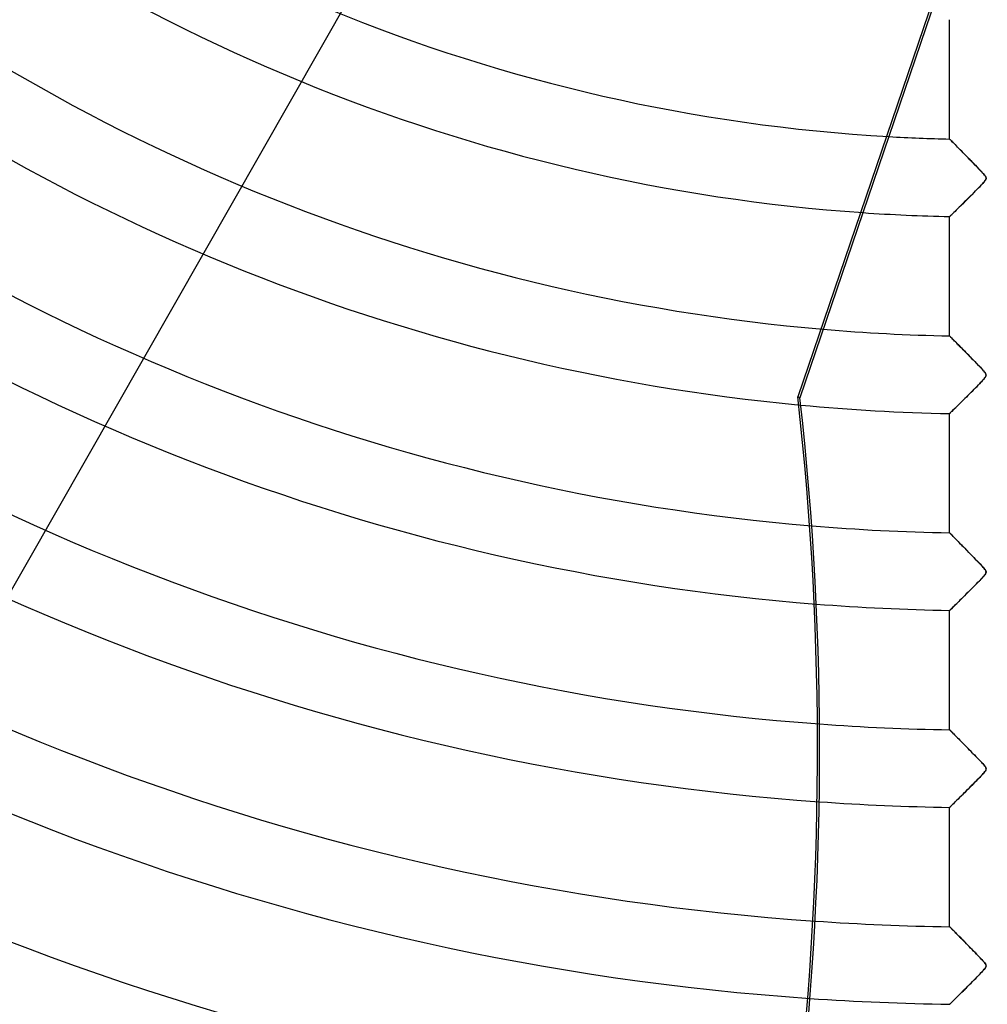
# Model space of a CAD drawing. Header units: millimetres. Extents: x -625 to 625, y -625 to 625.
# Tile 7 of 59: x -125 to 0, y -334 to -208. Entities that reach past the tile are written whole.
import ezdxf

# ---------------------------------------------------------------- set-up
doc = ezdxf.new("R2010")
doc.units = ezdxf.units.MM
doc.layers.add('HIDDEN', color=7, linetype='Continuous')
doc.layers.add('THICK', color=7, linetype='Continuous')

msp = doc.modelspace()

# ---------------------------------------------------------------- linework, layer by layer
at = {"layer": 'HIDDEN'}
for p, q in [((-4.99, -222.89), (-5, -222.88)), ((-4.96, -222.92), (-4.99, -222.89)), ((-4.91, -222.97), (-4.96, -222.92)), ((-4.85, -223.03), (-4.91, -222.97)), ((-4.77, -223.12), (-4.85, -223.03)), ((-4.67, -223.22), (-4.77, -223.12)), ((-4.56, -223.33), (-4.67, -223.22)), ((-4.43, -223.46), (-4.56, -223.33)), ((-4.29, -223.6), (-4.43, -223.46)), ((-4.14, -223.75), (-4.29, -223.6)), ((-3.99, -223.92), (-4.14, -223.75)), ((-3.82, -224.09), (-3.99, -223.92)), ((-3.64, -224.27), (-3.82, -224.09)), ((-3.45, -224.46), (-3.64, -224.27)), ((-3.26, -224.66), (-3.45, -224.46)), ((-3.05, -224.87), (-3.26, -224.66)), ((-2.84, -225.09), (-3.05, -224.87)), ((-2.62, -225.31), (-2.84, -225.09)), ((-2.39, -225.55), (-2.62, -225.31)), ((-2.15, -225.79), (-2.39, -225.55)), ((-1.91, -226.04), (-2.15, -225.79)), ((-1.67, -226.28), (-1.91, -226.04)), ((-1.45, -226.51), (-1.67, -226.28)), ((-1.24, -226.72), (-1.45, -226.51)), ((-1.05, -226.92), (-1.24, -226.72)), ((-0.88, -227.1), (-1.05, -226.92)), ((-0.73, -227.26), (-0.88, -227.1)), ((-0.61, -227.4), (-0.73, -227.26)), ((-0.51, -227.52), (-0.61, -227.4)), ((-0.43, -227.63), (-0.51, -227.52)), ((-0.38, -227.72), (-0.43, -227.63)), ((-0.34, -227.8), (-0.38, -227.72)), ((-0.32, -227.88), (-0.34, -227.8)), ((-0.34, -228.04), (-0.32, -227.96)), ((-0.32, -227.96), (-0.32, -227.88)), ((-1.47, -229.35), (-1.28, -229.16)), ((-1.28, -229.16), (-1.09, -228.97)), ((-1.09, -228.97), (-0.92, -228.79)), ((-0.92, -228.79), (-0.77, -228.63)), ((-0.77, -228.63), (-0.64, -228.48)), ((-0.64, -228.48), (-0.53, -228.35)), ((-0.53, -228.35), (-0.44, -228.23)), ((-0.44, -228.23), (-0.38, -228.13)), ((-0.38, -228.13), (-0.34, -228.04)), ((-2.69, -230.58), (-2.48, -230.37)), ((-2.48, -230.37), (-2.27, -230.16)), ((-2.27, -230.16), (-2.07, -229.96)), ((-2.07, -229.96), (-1.86, -229.75)), ((-1.86, -229.75), (-1.66, -229.55)), ((-1.66, -229.55), (-1.47, -229.35)), ((-4.04, -231.92), (-3.87, -231.75)), ((-3.87, -231.75), (-3.69, -231.57)), ((-3.69, -231.57), (-3.5, -231.38)), ((-3.5, -231.38), (-3.3, -231.19)), ((-3.3, -231.19), (-3.1, -230.99)), ((-3.1, -230.99), (-2.9, -230.79)), ((-2.9, -230.79), (-2.69, -230.58)), ((-5, -232.86), (-4.99, -232.85)), ((-4.99, -232.85), (-4.96, -232.82)), ((-4.96, -232.82), (-4.9, -232.77)), ((-4.9, -232.77), (-4.83, -232.69)), ((-4.83, -232.69), (-4.73, -232.6)), ((-4.73, -232.6), (-4.62, -232.49)), ((-4.62, -232.49), (-4.5, -232.37)), ((-4.5, -232.37), (-4.36, -232.23)), ((-4.36, -232.23), (-4.21, -232.08)), ((-4.21, -232.08), (-4.04, -231.92)), ((-4.99, -248.22), (-5, -248.21)), ((-4.97, -248.24), (-4.99, -248.22)), ((-4.94, -248.28), (-4.97, -248.24)), ((-4.89, -248.32), (-4.94, -248.28)), ((-4.83, -248.39), (-4.89, -248.32)), ((-4.75, -248.46), (-4.83, -248.39)), ((-4.67, -248.55), (-4.75, -248.46)), ((-4.58, -248.64), (-4.67, -248.55)), ((-4.48, -248.75), (-4.58, -248.64)), ((-4.36, -248.86), (-4.48, -248.75)), ((-4.25, -248.98), (-4.36, -248.86)), ((-4.12, -249.11), (-4.25, -248.98)), ((-3.99, -249.24), (-4.12, -249.11)), ((-3.85, -249.38), (-3.99, -249.24)), ((-3.71, -249.53), (-3.85, -249.38)), ((-3.56, -249.68), (-3.71, -249.53)), ((-3.41, -249.83), (-3.56, -249.68)), ((-3.25, -250), (-3.41, -249.83)), ((-3.08, -250.17), (-3.25, -250)), ((-2.91, -250.34), (-3.08, -250.17)), ((-2.73, -250.52), (-2.91, -250.34)), ((-2.55, -250.7), (-2.73, -250.52)), ((-2.37, -250.89), (-2.55, -250.7)), ((-2.18, -251.08), (-2.37, -250.89)), ((-1.99, -251.28), (-2.18, -251.08)), ((-1.8, -251.47), (-1.99, -251.28)), ((-1.61, -251.66), (-1.8, -251.47)), ((-1.44, -251.84), (-1.61, -251.66)), ((-1.27, -252.01), (-1.44, -251.84)), ((-1.12, -252.17), (-1.27, -252.01)), ((-0.98, -252.32), (-1.12, -252.17)), ((-0.85, -252.46), (-0.98, -252.32)), ((-0.74, -252.58), (-0.85, -252.46)), ((-0.64, -252.69), (-0.74, -252.58)), ((-0.56, -252.79), (-0.64, -252.69)), ((-0.49, -252.88), (-0.56, -252.79)), ((-0.43, -252.96), (-0.49, -252.88)), ((-0.38, -253.03), (-0.43, -252.96)), ((-0.35, -253.1), (-0.38, -253.03)), ((-0.33, -253.16), (-0.35, -253.1)), ((-0.32, -253.21), (-0.33, -253.16)), ((-0.33, -253.33), (-0.32, -253.27)), ((-0.32, -253.27), (-0.32, -253.21)), ((-1.48, -254.69), (-1.3, -254.51)), ((-1.3, -254.51), (-1.13, -254.34)), ((-1.13, -254.34), (-0.97, -254.17)), ((-0.97, -254.17), (-0.82, -254.01)), ((-0.82, -254.01), (-0.69, -253.86)), ((-0.69, -253.86), (-0.57, -253.73)), ((-0.57, -253.73), (-0.48, -253.61)), ((-0.48, -253.61), (-0.42, -253.52)), ((-0.42, -253.52), (-0.37, -253.45)), ((-0.37, -253.45), (-0.34, -253.39)), ((-0.34, -253.39), (-0.33, -253.33)), ((-2.63, -255.84), (-2.43, -255.65)), ((-2.43, -255.65), (-2.23, -255.45)), ((-2.23, -255.45), (-2.04, -255.26)), ((-2.04, -255.26), (-1.85, -255.07)), ((-1.85, -255.07), (-1.66, -254.88)), ((-1.66, -254.88), (-1.48, -254.69)), ((-3.91, -257.12), (-3.75, -256.96)), ((-3.75, -256.96), (-3.57, -256.79)), ((-3.57, -256.79), (-3.39, -256.61)), ((-3.39, -256.61), (-3.21, -256.42)), ((-3.21, -256.42), (-3.02, -256.23)), ((-3.02, -256.23), (-2.82, -256.04)), ((-2.82, -256.04), (-2.63, -255.84)), ((-5, -258.19), (-4.99, -258.18)), ((-4.99, -258.18), (-4.97, -258.16)), ((-4.97, -258.16), (-4.92, -258.12)), ((-4.92, -258.12), (-4.87, -258.06)), ((-4.87, -258.06), (-4.79, -257.99)), ((-4.79, -257.99), (-4.7, -257.9)), ((-4.7, -257.9), (-4.6, -257.8)), ((-4.6, -257.8), (-4.49, -257.69)), ((-4.49, -257.69), (-4.36, -257.56)), ((-4.36, -257.56), (-4.22, -257.42)), ((-4.22, -257.42), (-4.07, -257.28)), ((-4.07, -257.28), (-3.91, -257.12)), ((-4.99, -273.55), (-5, -273.54)), ((-4.96, -273.58), (-4.99, -273.55)), ((-4.91, -273.63), (-4.96, -273.58)), ((-4.84, -273.7), (-4.91, -273.63)), ((-4.76, -273.79), (-4.84, -273.7)), ((-4.65, -273.89), (-4.76, -273.79)), ((-4.54, -274.01), (-4.65, -273.89)), ((-4.41, -274.14), (-4.54, -274.01)), ((-4.26, -274.29), (-4.41, -274.14)), ((-4.11, -274.45), (-4.26, -274.29)), ((-3.94, -274.62), (-4.11, -274.45)), ((-3.77, -274.79), (-3.94, -274.62)), ((-3.59, -274.98), (-3.77, -274.79)), ((-3.39, -275.17), (-3.59, -274.98)), ((-3.19, -275.38), (-3.39, -275.17)), ((-2.98, -275.6), (-3.19, -275.38)), ((-2.76, -275.82), (-2.98, -275.6)), ((-2.53, -276.05), (-2.76, -275.82)), ((-2.3, -276.29), (-2.53, -276.05)), ((-2.05, -276.54), (-2.3, -276.29)), ((-1.81, -276.79), (-2.05, -276.54)), ((-1.58, -277.03), (-1.81, -276.79)), ((-1.36, -277.25), (-1.58, -277.03)), ((-1.15, -277.46), (-1.36, -277.25)), ((-0.97, -277.66), (-1.15, -277.46)), ((-0.81, -277.83), (-0.97, -277.66)), ((-0.67, -277.98), (-0.81, -277.83)), ((-0.56, -278.11), (-0.67, -277.98)), ((-0.47, -278.23), (-0.56, -278.11)), ((-0.4, -278.33), (-0.47, -278.23)), ((-0.35, -278.41), (-0.4, -278.33)), ((-0.33, -278.49), (-0.35, -278.41)), ((-0.32, -278.57), (-0.33, -278.49)), ((-0.33, -278.65), (-0.32, -278.57)), ((-1.36, -279.89), (-1.17, -279.7)), ((-1.17, -279.7), (-1, -279.52)), ((-1, -279.52), (-0.84, -279.35)), ((-0.84, -279.35), (-0.7, -279.2)), ((-0.7, -279.2), (-0.58, -279.06)), ((-0.58, -279.06), (-0.48, -278.94)), ((-0.48, -278.94), (-0.41, -278.83)), ((-0.41, -278.83), (-0.35, -278.74)), ((-0.35, -278.74), (-0.33, -278.65)), ((-2.76, -281.3), (-2.55, -281.1)), ((-2.55, -281.1), (-2.35, -280.89)), ((-2.35, -280.89), (-2.14, -280.69)), ((-2.14, -280.69), (-1.94, -280.48)), ((-1.94, -280.48), (-1.74, -280.28)), ((-1.74, -280.28), (-1.55, -280.09)), ((-1.55, -280.09), (-1.36, -279.89)), ((-3.91, -282.45), (-3.74, -282.27)), ((-3.74, -282.27), (-3.55, -282.09)), ((-3.55, -282.09), (-3.36, -281.9)), ((-3.36, -281.9), (-3.16, -281.71)), ((-3.16, -281.71), (-2.96, -281.51)), ((-2.96, -281.51), (-2.76, -281.3)), ((-5, -283.52), (-4.99, -283.51)), ((-4.99, -283.51), (-4.96, -283.48)), ((-4.96, -283.48), (-4.91, -283.43)), ((-4.91, -283.43), (-4.84, -283.36)), ((-4.84, -283.36), (-4.75, -283.27)), ((-4.75, -283.27), (-4.64, -283.17)), ((-4.64, -283.17), (-4.52, -283.05)), ((-4.52, -283.05), (-4.39, -282.92)), ((-4.39, -282.92), (-4.24, -282.77)), ((-4.24, -282.77), (-4.08, -282.62)), ((-4.08, -282.62), (-3.91, -282.45)), ((-4.99, -298.87), (-5, -298.87)), ((-4.97, -298.89), (-4.99, -298.87)), ((-4.94, -298.93), (-4.97, -298.89)), ((-4.9, -298.97), (-4.94, -298.93)), ((-4.84, -299.03), (-4.9, -298.97)), ((-4.77, -299.1), (-4.84, -299.03)), ((-4.69, -299.18), (-4.77, -299.1)), ((-4.61, -299.27), (-4.69, -299.18)), ((-4.51, -299.37), (-4.61, -299.27)), ((-4.4, -299.48), (-4.51, -299.37)), ((-4.29, -299.59), (-4.4, -299.48)), ((-4.17, -299.72), (-4.29, -299.59)), ((-4.04, -299.85), (-4.17, -299.72)), ((-3.9, -299.98), (-4.04, -299.85)), ((-3.77, -300.12), (-3.9, -299.98)), ((-3.62, -300.27), (-3.77, -300.12)), ((-3.47, -300.43), (-3.62, -300.27)), ((-3.31, -300.59), (-3.47, -300.43)), ((-3.14, -300.75), (-3.31, -300.59)), ((-2.97, -300.93), (-3.14, -300.75)), ((-2.8, -301.11), (-2.97, -300.93)), ((-2.62, -301.29), (-2.8, -301.11)), ((-2.43, -301.48), (-2.62, -301.29)), ((-2.24, -301.67), (-2.43, -301.48)), ((-2.05, -301.87), (-2.24, -301.67)), ((-1.85, -302.07), (-2.05, -301.87)), ((-1.67, -302.26), (-1.85, -302.07)), ((-1.49, -302.44), (-1.67, -302.26)), ((-1.32, -302.62), (-1.49, -302.44)), ((-1.16, -302.78), (-1.32, -302.62)), ((-1.01, -302.94), (-1.16, -302.78)), ((-0.88, -303.08), (-1.01, -302.94)), ((-0.76, -303.21), (-0.88, -303.08)), ((-0.66, -303.32), (-0.76, -303.21)), ((-0.57, -303.43), (-0.66, -303.32)), ((-0.48, -303.53), (-0.57, -303.43)), ((-0.41, -303.63), (-0.48, -303.53)), ((-0.36, -303.73), (-0.41, -303.63)), ((-0.33, -303.81), (-0.36, -303.73)), ((-0.32, -303.89), (-0.33, -303.81)), ((-0.32, -303.97), (-0.32, -303.89)), ((-1.51, -305.38), (-1.33, -305.19)), ((-1.33, -305.19), (-1.15, -305)), ((-1.15, -305), (-0.98, -304.82)), ((-0.98, -304.82), (-0.82, -304.66)), ((-0.82, -304.66), (-0.68, -304.51)), ((-0.68, -304.51), (-0.57, -304.37)), ((-0.57, -304.37), (-0.47, -304.25)), ((-0.47, -304.25), (-0.4, -304.15)), ((-0.4, -304.15), (-0.35, -304.05)), ((-0.35, -304.05), (-0.32, -303.97)), ((-2.69, -306.56), (-2.49, -306.36)), ((-2.49, -306.36), (-2.29, -306.16)), ((-2.29, -306.16), (-2.09, -305.96)), ((-2.09, -305.96), (-1.9, -305.76)), ((-1.9, -305.76), (-1.7, -305.57)), ((-1.7, -305.57), (-1.51, -305.38)), ((-3.99, -307.85), (-3.82, -307.68)), ((-3.82, -307.68), (-3.65, -307.51)), ((-3.65, -307.51), (-3.46, -307.33)), ((-3.46, -307.33), (-3.28, -307.14)), ((-3.28, -307.14), (-3.08, -306.95)), ((-3.08, -306.95), (-2.89, -306.76)), ((-2.89, -306.76), (-2.69, -306.56)), ((-5, -308.85), (-4.99, -308.84)), ((-4.99, -308.84), (-4.96, -308.81)), ((-4.96, -308.81), (-4.91, -308.76)), ((-4.91, -308.76), (-4.85, -308.7)), ((-4.85, -308.7), (-4.77, -308.62)), ((-4.77, -308.62), (-4.67, -308.52)), ((-4.67, -308.52), (-4.56, -308.41)), ((-4.56, -308.41), (-4.43, -308.29)), ((-4.43, -308.29), (-4.29, -308.15)), ((-4.29, -308.15), (-4.15, -308.01)), ((-4.15, -308.01), (-3.99, -307.85)), ((-4.99, -324.2), (-5, -324.2)), ((-4.97, -324.22), (-4.99, -324.2)), ((-4.94, -324.25), (-4.97, -324.22)), ((-4.9, -324.3), (-4.94, -324.25)), ((-4.85, -324.35), (-4.9, -324.3)), ((-4.78, -324.42), (-4.85, -324.35)), ((-4.71, -324.5), (-4.78, -324.42)), ((-4.62, -324.58), (-4.71, -324.5)), ((-4.53, -324.68), (-4.62, -324.58)), ((-4.42, -324.78), (-4.53, -324.68)), ((-4.31, -324.9), (-4.42, -324.78)), ((-4.19, -325.02), (-4.31, -324.9)), ((-4.07, -325.14), (-4.19, -325.02)), ((-3.94, -325.28), (-4.07, -325.14)), ((-3.8, -325.42), (-3.94, -325.28)), ((-3.66, -325.56), (-3.8, -325.42)), ((-3.51, -325.71), (-3.66, -325.56)), ((-3.35, -325.87), (-3.51, -325.71)), ((-3.19, -326.03), (-3.35, -325.87)), ((-3.02, -326.2), (-3.19, -326.03)), ((-2.85, -326.38), (-3.02, -326.2)), ((-2.67, -326.56), (-2.85, -326.38)), ((-2.49, -326.75), (-2.67, -326.56)), ((-2.3, -326.94), (-2.49, -326.75)), ((-2.11, -327.13), (-2.3, -326.94)), ((-1.92, -327.33), (-2.11, -327.13)), ((-1.73, -327.52), (-1.92, -327.33)), ((-1.55, -327.71), (-1.73, -327.52)), ((-1.38, -327.88), (-1.55, -327.71)), ((-1.21, -328.05), (-1.38, -327.88)), ((-1.06, -328.21), (-1.21, -328.05)), ((-0.93, -328.35), (-1.06, -328.21)), ((-0.8, -328.49), (-0.93, -328.35)), ((-0.69, -328.61), (-0.8, -328.49)), ((-0.6, -328.71), (-0.69, -328.61)), ((-0.52, -328.82), (-0.6, -328.71)), ((-0.44, -328.92), (-0.52, -328.82)), ((-0.38, -329.02), (-0.44, -328.92)), ((-0.34, -329.1), (-0.38, -329.02)), ((-0.32, -329.18), (-0.34, -329.1)), ((-0.34, -329.34), (-0.32, -329.26)), ((-0.32, -329.26), (-0.32, -329.18)), ((-1.46, -330.65), (-1.27, -330.46)), ((-1.27, -330.46), (-1.09, -330.27)), ((-1.09, -330.27), (-0.93, -330.09)), ((-0.93, -330.09), (-0.78, -329.93)), ((-0.78, -329.93), (-0.65, -329.79)), ((-0.65, -329.79), (-0.54, -329.66)), ((-0.54, -329.66), (-0.45, -329.54)), ((-0.45, -329.54), (-0.38, -329.44)), ((-0.38, -329.44), (-0.34, -329.34)), ((-2.65, -331.84), (-2.44, -331.64)), ((-2.44, -331.64), (-2.24, -331.44)), ((-2.24, -331.44), (-2.05, -331.24)), ((-2.05, -331.24), (-1.85, -331.04)), ((-1.85, -331.04), (-1.65, -330.84)), ((-1.65, -330.84), (-1.46, -330.65)), ((-3.96, -333.15), (-3.79, -332.98)), ((-3.79, -332.98), (-3.61, -332.8)), ((-3.61, -332.8), (-3.43, -332.62)), ((-3.43, -332.62), (-3.24, -332.43)), ((-3.24, -332.43), (-3.04, -332.24)), ((-3.04, -332.24), (-2.85, -332.04)), ((-2.85, -332.04), (-2.65, -331.84)), ((-5, -334.18), (-4.99, -334.17)), ((-4.99, -334.17), (-4.96, -334.14)), ((-4.96, -334.14), (-4.91, -334.09)), ((-4.91, -334.09), (-4.84, -334.02)), ((-4.84, -334.02), (-4.76, -333.94)), ((-4.76, -333.94), (-4.66, -333.84)), ((-4.66, -333.84), (-4.54, -333.72)), ((-4.54, -333.72), (-4.41, -333.6)), ((-4.41, -333.6), (-4.27, -333.46)), ((-4.27, -333.46), (-4.12, -333.31)), ((-4.12, -333.31), (-3.96, -333.15))]:
    msp.add_line(p, q, dxfattribs=at)
for radius, start, end in [(556.5, 180, 0), (450, 180, 0), (445, 180, 0), (506.5, 180, 0), (501.5, 180, 0), (222.94, 228.5808, 266.7052), (232.91, 229.27, 266.0253), (248.26, 230.2179, 265.0899), (258.24, 230.7721, 264.636), (273.58, 231.5432, 265.2326), (283.56, 231.8806, 265.5202), (450.86, 211.2354, 269.3646), (298.91, 231.9648, 265.8312), (460.84, 211.2217, 269.3784), (308.89, 231.9579, 265.9585), (476.19, 211.2016, 269.3984), (486.17, 211.1893, 269.4107), (324.24, 231.864, 266.0545), (334.21, 231.7545, 266.059), (349.56, 231.5198, 265.9874), (359.54, 231.3278, 265.8947), (374.88, 230.9781, 265.6886), (384.87, 230.718, 265.5168), (400.21, 230.2719, 265.1998), (410.19, 229.9539, 264.9618), (425.54, 229.4249, 264.5511), (435.51, 229.0563, 264.2566)]:
    msp.add_arc((0, 0), radius, start, end, dxfattribs=at)
at = {"layer": 'THICK'}
for p, q in [((-73.21, -188.91), (-193.91, -400.52)), ((-6.31, -202.5), (-24.53, -256.02)), ((-5.99, -202.51), (-24.25, -256.15)), ((-5, -222.88), (-5, -207.53)), ((-5, -222.88), (-4.99, -222.89)), ((-4.99, -222.89), (-4.96, -222.92)), ((-4.96, -222.92), (-4.91, -222.97)), ((-4.91, -222.97), (-4.85, -223.04)), ((-4.85, -223.04), (-4.76, -223.12)), ((-4.76, -223.12), (-4.67, -223.22)), ((-4.67, -223.22), (-4.55, -223.34)), ((-4.55, -223.34), (-4.43, -223.46)), ((-4.43, -223.46), (-4.29, -223.6)), ((-4.29, -223.6), (-4.15, -223.75)), ((-4.15, -223.75), (-3.99, -223.91)), ((-3.99, -223.91), (-3.82, -224.08)), ((-3.82, -224.08), (-3.65, -224.26)), ((-3.65, -224.26), (-3.48, -224.44)), ((-3.48, -224.44), (-3.29, -224.62)), ((-3.29, -224.62), (-3.1, -224.82)), ((-3.1, -224.82), (-2.91, -225.01)), ((-2.91, -225.01), (-2.71, -225.21)), ((-2.71, -225.21), (-2.51, -225.42)), ((-2.51, -225.42), (-2.31, -225.63)), ((-2.31, -225.63), (-2.1, -225.84)), ((-2.1, -225.84), (-1.89, -226.05)), ((-1.89, -226.05), (-1.68, -226.26)), ((-1.68, -226.26), (-1.47, -226.48)), ((-1.47, -226.48), (-1.27, -226.7)), ((-1.27, -226.7), (-1.06, -226.91)), ((-1.06, -226.91), (-0.86, -227.13)), ((-0.86, -227.13), (-0.67, -227.33)), ((-0.67, -227.33), (-0.52, -227.51)), ((-0.52, -227.51), (-0.41, -227.66)), ((-0.41, -227.66), (-0.35, -227.78)), ((-0.35, -227.78), (-0.32, -227.88)), ((-0.32, -227.88), (-0.32, -227.98)), ((-1.2, -229.08), (-1.41, -229.29)), ((-1.03, -228.9), (-1.2, -229.08)), ((-0.87, -228.73), (-1.03, -228.9)), ((-0.73, -228.58), (-0.87, -228.73)), ((-0.6, -228.44), (-0.73, -228.58)), ((-0.5, -228.31), (-0.6, -228.44)), ((-0.41, -228.19), (-0.5, -228.31)), ((-0.35, -228.08), (-0.41, -228.19)), ((-0.32, -227.98), (-0.35, -228.08)), ((-2.38, -230.27), (-2.64, -230.53)), ((-2.12, -230.01), (-2.38, -230.27)), ((-1.87, -229.76), (-2.12, -230.01)), ((-1.63, -229.52), (-1.87, -229.76)), ((-1.41, -229.29), (-1.63, -229.52)), ((-3.78, -231.66), (-3.97, -231.85)), ((-3.58, -231.46), (-3.78, -231.66)), ((-3.36, -231.25), (-3.58, -231.46)), ((-3.13, -231.02), (-3.36, -231.25)), ((-2.89, -230.78), (-3.13, -231.02)), ((-2.64, -230.53), (-2.89, -230.78)), ((-4.99, -232.85), (-5, -232.86)), ((-5, -248.21), (-5, -232.86)), ((-4.95, -232.82), (-4.99, -232.85)), ((-4.9, -232.76), (-4.95, -232.82)), ((-4.82, -232.68), (-4.9, -232.76)), ((-4.72, -232.58), (-4.82, -232.68)), ((-4.6, -232.47), (-4.72, -232.58)), ((-4.46, -232.34), (-4.6, -232.47)), ((-4.31, -232.19), (-4.46, -232.34)), ((-4.15, -232.03), (-4.31, -232.19)), ((-3.97, -231.85), (-4.15, -232.03)), ((-5, -248.21), (-4.99, -248.22)), ((-4.99, -248.22), (-4.97, -248.24)), ((-4.97, -248.24), (-4.94, -248.28)), ((-4.94, -248.28), (-4.89, -248.33)), ((-4.89, -248.33), (-4.82, -248.39)), ((-4.82, -248.39), (-4.75, -248.47)), ((-4.75, -248.47), (-4.66, -248.56)), ((-4.66, -248.56), (-4.56, -248.66)), ((-4.56, -248.66), (-4.45, -248.77)), ((-4.45, -248.77), (-4.33, -248.89)), ((-4.33, -248.89), (-4.2, -249.03)), ((-4.2, -249.03), (-4.06, -249.17)), ((-4.06, -249.17), (-3.92, -249.31)), ((-3.92, -249.31), (-3.77, -249.47)), ((-3.77, -249.47), (-3.61, -249.63)), ((-3.61, -249.63), (-3.45, -249.79)), ((-3.45, -249.79), (-3.28, -249.97)), ((-3.28, -249.97), (-3.1, -250.14)), ((-3.1, -250.14), (-2.92, -250.33)), ((-2.92, -250.33), (-2.74, -250.51)), ((-2.74, -250.51), (-2.56, -250.7)), ((-2.56, -250.7), (-2.37, -250.89)), ((-2.37, -250.89), (-2.17, -251.09)), ((-2.17, -251.09), (-1.98, -251.29)), ((-1.98, -251.29), (-1.78, -251.49)), ((-1.78, -251.49), (-1.59, -251.69)), ((-1.59, -251.69), (-1.4, -251.89)), ((-1.4, -251.89), (-1.22, -252.07)), ((-1.22, -252.07), (-1.05, -252.24)), ((-1.05, -252.24), (-0.9, -252.4)), ((-0.9, -252.4), (-0.77, -252.55)), ((-0.77, -252.55), (-0.65, -252.68)), ((-0.65, -252.68), (-0.54, -252.81)), ((-0.54, -252.81), (-0.45, -252.93)), ((-0.45, -252.93), (-0.37, -253.05)), ((-0.37, -253.05), (-0.33, -253.15)), ((-0.33, -253.15), (-0.32, -253.25)), ((-0.32, -253.25), (-0.33, -253.34)), ((-1.16, -254.36), (-1.36, -254.57)), ((-0.97, -254.17), (-1.16, -254.36)), ((-0.81, -253.99), (-0.97, -254.17)), ((-0.66, -253.83), (-0.81, -253.99)), ((-0.54, -253.69), (-0.66, -253.83)), ((-0.45, -253.57), (-0.54, -253.69)), ((-0.37, -253.45), (-0.45, -253.57)), ((-0.33, -253.34), (-0.37, -253.45)), ((-2.44, -255.66), (-2.65, -255.86)), ((-2.23, -255.44), (-2.44, -255.66)), ((-2.01, -255.23), (-2.23, -255.44)), ((-1.8, -255.01), (-2.01, -255.23)), ((-1.58, -254.79), (-1.8, -255.01)), ((-1.36, -254.57), (-1.58, -254.79)), ((-24.25, -256.15), (-24.53, -256.02)), ((-3.8, -257.01), (-3.96, -257.17)), ((-3.62, -256.83), (-3.8, -257.01)), ((-3.44, -256.65), (-3.62, -256.83)), ((-3.25, -256.46), (-3.44, -256.65)), ((-3.05, -256.27), (-3.25, -256.46)), ((-2.85, -256.07), (-3.05, -256.27)), ((-2.65, -255.86), (-2.85, -256.07)), ((-4.99, -258.18), (-5, -258.19)), ((-5, -273.54), (-5, -258.19)), ((-4.97, -258.16), (-4.99, -258.18)), ((-4.93, -258.12), (-4.97, -258.16)), ((-4.87, -258.06), (-4.93, -258.12)), ((-4.8, -257.99), (-4.87, -258.06)), ((-4.71, -257.91), (-4.8, -257.99)), ((-4.62, -257.81), (-4.71, -257.91)), ((-4.51, -257.71), (-4.62, -257.81)), ((-4.39, -257.59), (-4.51, -257.71)), ((-4.26, -257.46), (-4.39, -257.59)), ((-4.11, -257.32), (-4.26, -257.46)), ((-3.96, -257.17), (-4.11, -257.32)), ((-5, -273.54), (-4.99, -273.55)), ((-4.99, -273.55), (-4.96, -273.58)), ((-4.96, -273.58), (-4.92, -273.62)), ((-4.92, -273.62), (-4.86, -273.68)), ((-4.86, -273.68), (-4.79, -273.76)), ((-4.79, -273.76), (-4.7, -273.85)), ((-4.7, -273.85), (-4.59, -273.95)), ((-4.59, -273.95), (-4.48, -274.07)), ((-4.48, -274.07), (-4.35, -274.2)), ((-4.35, -274.2), (-4.22, -274.34)), ((-4.22, -274.34), (-4.07, -274.48)), ((-4.07, -274.48), (-3.92, -274.64)), ((-3.92, -274.64), (-3.76, -274.8)), ((-3.76, -274.8), (-3.59, -274.97)), ((-3.59, -274.97), (-3.42, -275.15)), ((-3.42, -275.15), (-3.24, -275.33)), ((-3.24, -275.33), (-3.06, -275.51)), ((-3.06, -275.51), (-2.88, -275.7)), ((-2.88, -275.7), (-2.69, -275.89)), ((-2.69, -275.89), (-2.49, -276.09)), ((-2.49, -276.09), (-2.3, -276.29)), ((-2.3, -276.29), (-2.1, -276.49)), ((-2.1, -276.49), (-1.9, -276.7)), ((-1.9, -276.7), (-1.7, -276.9)), ((-1.7, -276.9), (-1.49, -277.11)), ((-1.49, -277.11), (-1.29, -277.32)), ((-1.29, -277.32), (-1.09, -277.53)), ((-1.09, -277.53), (-0.9, -277.73)), ((-0.9, -277.73), (-0.71, -277.94)), ((-0.71, -277.94), (-0.56, -278.12)), ((-0.56, -278.12), (-0.44, -278.27)), ((-0.44, -278.27), (-0.36, -278.4)), ((-0.36, -278.4), (-0.32, -278.5)), ((-0.32, -278.6), (-0.34, -278.7)), ((-0.32, -278.5), (-0.32, -278.6)), ((-1.33, -279.86), (-1.52, -280.06)), ((-1.14, -279.67), (-1.33, -279.86)), ((-0.97, -279.5), (-1.14, -279.67)), ((-0.82, -279.33), (-0.97, -279.5)), ((-0.68, -279.18), (-0.82, -279.33)), ((-0.57, -279.04), (-0.68, -279.18)), ((-0.47, -278.92), (-0.57, -279.04)), ((-0.39, -278.81), (-0.47, -278.92)), ((-0.34, -278.7), (-0.39, -278.81)), ((-2.41, -280.95), (-2.64, -281.18)), ((-2.17, -280.72), (-2.41, -280.95)), ((-1.95, -280.49), (-2.17, -280.72)), ((-1.73, -280.27), (-1.95, -280.49)), ((-1.52, -280.06), (-1.73, -280.27)), ((-3.84, -282.38), (-4.01, -282.54)), ((-3.67, -282.2), (-3.84, -282.38)), ((-3.48, -282.02), (-3.67, -282.2)), ((-3.28, -281.82), (-3.48, -282.02)), ((-3.08, -281.62), (-3.28, -281.82)), ((-2.86, -281.4), (-3.08, -281.62)), ((-2.64, -281.18), (-2.86, -281.4)), ((-4.99, -283.51), (-5, -283.52)), ((-5, -298.87), (-5, -283.52)), ((-4.96, -283.48), (-4.99, -283.51)), ((-4.92, -283.44), (-4.96, -283.48)), ((-4.85, -283.38), (-4.92, -283.44)), ((-4.77, -283.3), (-4.85, -283.38)), ((-4.68, -283.2), (-4.77, -283.3)), ((-4.57, -283.09), (-4.68, -283.2)), ((-4.44, -282.97), (-4.57, -283.09)), ((-4.31, -282.84), (-4.44, -282.97)), ((-4.16, -282.7), (-4.31, -282.84)), ((-4.01, -282.54), (-4.16, -282.7)), ((-5, -298.87), (-4.99, -298.88)), ((-4.99, -298.88), (-4.97, -298.9)), ((-4.97, -298.9), (-4.94, -298.93)), ((-4.94, -298.93), (-4.89, -298.98)), ((-4.89, -298.98), (-4.83, -299.04)), ((-4.83, -299.04), (-4.76, -299.12)), ((-4.76, -299.12), (-4.67, -299.2)), ((-4.67, -299.2), (-4.58, -299.3)), ((-4.58, -299.3), (-4.47, -299.4)), ((-4.47, -299.4), (-4.36, -299.52)), ((-4.36, -299.52), (-4.24, -299.64)), ((-4.24, -299.64), (-4.11, -299.77)), ((-4.11, -299.77), (-3.98, -299.91)), ((-3.98, -299.91), (-3.83, -300.05)), ((-3.83, -300.05), (-3.69, -300.2)), ((-3.69, -300.2), (-3.53, -300.36)), ((-3.53, -300.36), (-3.38, -300.52)), ((-3.38, -300.52), (-3.22, -300.68)), ((-3.22, -300.68), (-3.05, -300.85)), ((-3.05, -300.85), (-2.88, -301.02)), ((-2.88, -301.02), (-2.71, -301.19)), ((-2.71, -301.19), (-2.54, -301.37)), ((-2.54, -301.37), (-2.36, -301.55)), ((-2.36, -301.55), (-2.18, -301.73)), ((-2.18, -301.73), (-2, -301.91)), ((-2, -301.91), (-1.82, -302.1)), ((-1.82, -302.1), (-1.64, -302.29)), ((-1.64, -302.29), (-1.46, -302.47)), ((-1.46, -302.47), (-1.27, -302.66)), ((-1.27, -302.66), (-1.09, -302.85)), ((-1.09, -302.85), (-0.91, -303.04)), ((-0.91, -303.04), (-0.75, -303.22)), ((-0.75, -303.22), (-0.6, -303.39)), ((-0.6, -303.39), (-0.49, -303.53)), ((-0.49, -303.53), (-0.4, -303.65)), ((-0.4, -303.65), (-0.35, -303.75)), ((-0.35, -303.75), (-0.32, -303.83)), ((-0.32, -303.91), (-0.33, -303.99)), ((-0.32, -303.83), (-0.32, -303.91)), ((-1.31, -305.17), (-1.5, -305.36)), ((-1.13, -304.99), (-1.31, -305.17)), ((-0.97, -304.82), (-1.13, -304.99)), ((-0.83, -304.67), (-0.97, -304.82)), ((-0.71, -304.54), (-0.83, -304.67)), ((-0.6, -304.41), (-0.71, -304.54)), ((-0.5, -304.29), (-0.6, -304.41)), ((-0.42, -304.18), (-0.5, -304.29)), ((-0.36, -304.08), (-0.42, -304.18)), ((-0.33, -303.99), (-0.36, -304.08)), ((-2.39, -306.25), (-2.62, -306.49)), ((-2.15, -306.02), (-2.39, -306.25)), ((-1.92, -305.79), (-2.15, -306.02)), ((-1.71, -305.57), (-1.92, -305.79)), ((-1.5, -305.36), (-1.71, -305.57)), ((-3.72, -307.58), (-3.9, -307.77)), ((-3.52, -307.39), (-3.72, -307.58)), ((-3.31, -307.18), (-3.52, -307.39)), ((-3.09, -306.96), (-3.31, -307.18)), ((-2.86, -306.73), (-3.09, -306.96)), ((-2.62, -306.49), (-2.86, -306.73)), ((-4.99, -308.84), (-5, -308.85)), ((-5, -324.2), (-5, -308.85)), ((-4.96, -308.81), (-4.99, -308.84)), ((-4.91, -308.76), (-4.96, -308.81)), ((-4.83, -308.69), (-4.91, -308.76)), ((-4.75, -308.6), (-4.83, -308.69)), ((-4.64, -308.49), (-4.75, -308.6)), ((-4.52, -308.37), (-4.64, -308.49)), ((-4.38, -308.24), (-4.52, -308.37)), ((-4.24, -308.09), (-4.38, -308.24)), ((-4.08, -307.94), (-4.24, -308.09)), ((-3.9, -307.77), (-4.08, -307.94)), ((-5, -324.2), (-4.99, -324.2)), ((-4.99, -324.2), (-4.98, -324.22)), ((-4.98, -324.22), (-4.95, -324.25)), ((-4.95, -324.25), (-4.9, -324.29)), ((-4.9, -324.29), (-4.85, -324.35)), ((-4.85, -324.35), (-4.79, -324.41)), ((-4.79, -324.41), (-4.72, -324.49)), ((-4.72, -324.49), (-4.63, -324.57)), ((-4.63, -324.57), (-4.54, -324.66)), ((-4.54, -324.66), (-4.44, -324.76)), ((-4.44, -324.76), (-4.34, -324.87)), ((-4.34, -324.87), (-4.22, -324.98)), ((-4.22, -324.98), (-4.11, -325.11)), ((-4.11, -325.11), (-3.98, -325.23)), ((-3.98, -325.23), (-3.85, -325.36)), ((-3.85, -325.36), (-3.72, -325.5)), ((-3.72, -325.5), (-3.58, -325.64)), ((-3.58, -325.64), (-3.44, -325.79)), ((-3.44, -325.79), (-3.29, -325.93)), ((-3.29, -325.93), (-3.14, -326.08)), ((-3.14, -326.08), (-2.99, -326.24)), ((-2.99, -326.24), (-2.83, -326.4)), ((-2.83, -326.4), (-2.68, -326.56)), ((-2.68, -326.56), (-2.52, -326.72)), ((-2.52, -326.72), (-2.35, -326.88)), ((-2.35, -326.88), (-2.19, -327.05)), ((-2.19, -327.05), (-2.03, -327.22)), ((-2.03, -327.22), (-1.86, -327.39)), ((-1.86, -327.39), (-1.69, -327.56)), ((-1.69, -327.56), (-1.53, -327.73)), ((-1.53, -327.73), (-1.36, -327.9)), ((-1.36, -327.9), (-1.19, -328.07)), ((-1.19, -328.07), (-1.03, -328.24)), ((-1.03, -328.24), (-0.87, -328.42)), ((-0.87, -328.42), (-0.72, -328.58)), ((-0.72, -328.58), (-0.59, -328.73)), ((-0.59, -328.73), (-0.49, -328.86)), ((-0.49, -328.86), (-0.41, -328.97)), ((-0.41, -328.97), (-0.36, -329.06)), ((-0.36, -329.06), (-0.33, -329.14)), ((-0.33, -329.14), (-0.32, -329.22)), ((-0.32, -329.22), (-0.32, -329.29)), ((-1.22, -330.4), (-1.4, -330.59)), ((-1.06, -330.23), (-1.22, -330.4)), ((-0.91, -330.08), (-1.06, -330.23)), ((-0.78, -329.93), (-0.91, -330.08)), ((-0.66, -329.8), (-0.78, -329.93)), ((-0.55, -329.68), (-0.66, -329.8)), ((-0.46, -329.56), (-0.55, -329.68)), ((-0.39, -329.46), (-0.46, -329.56)), ((-0.35, -329.37), (-0.39, -329.46)), ((-0.32, -329.29), (-0.35, -329.37)), ((-2.46, -331.65), (-2.69, -331.88)), ((-2.23, -331.43), (-2.46, -331.65)), ((-2.01, -331.2), (-2.23, -331.43)), ((-1.8, -330.99), (-2.01, -331.2)), ((-1.59, -330.78), (-1.8, -330.99)), ((-1.4, -330.59), (-1.59, -330.78)), ((-3.77, -332.96), (-3.95, -333.14)), ((-3.57, -332.76), (-3.77, -332.96)), ((-3.37, -332.56), (-3.57, -332.76)), ((-3.15, -332.34), (-3.37, -332.56)), ((-2.92, -332.12), (-3.15, -332.34)), ((-2.69, -331.88), (-2.92, -332.12)), ((-4.99, -334.17), (-5, -334.18)), ((-4.96, -334.14), (-4.99, -334.17)), ((-4.91, -334.09), (-4.96, -334.14)), ((-4.84, -334.02), (-4.91, -334.09)), ((-4.76, -333.94), (-4.84, -334.02)), ((-4.66, -333.84), (-4.76, -333.94)), ((-4.54, -333.73), (-4.66, -333.84)), ((-4.41, -333.6), (-4.54, -333.73)), ((-4.27, -333.46), (-4.41, -333.6)), ((-4.12, -333.3), (-4.27, -333.46)), ((-3.95, -333.14), (-4.12, -333.3))]:
    msp.add_line(p, q, dxfattribs=at)
for radius, start, end in [(444.99, 180, 0), (502.5, 180, 0), (222.94, 266.7052, 268.7149), (232.91, 266.0253, 268.7699), (248.26, 265.0899, 268.846), (258.24, 264.636, 268.8906), (273.58, 265.2326, 268.9528), (283.56, 265.5202, 268.9897), (298.91, 265.8312, 269.0415), (308.89, 265.9585, 269.0725), (324.24, 266.0545, 269.1164), (334.21, 266.059, 269.1428)]:
    msp.add_arc((0, 0), radius, start, end, dxfattribs=at)
for centre, major_axis, start_param, end_param in [((-423.15, -305.25), (-175.81, -365.07), 1.668419, 2.13685), ((-422.87, -305.38), (175.81, 365.07), -1.472906, -1.004743)]:
    msp.add_ellipse(centre, major_axis=major_axis, ratio=0.987688, start_param=start_param, end_param=end_param, dxfattribs=at)

doc.saveas('drawing.dxf')
